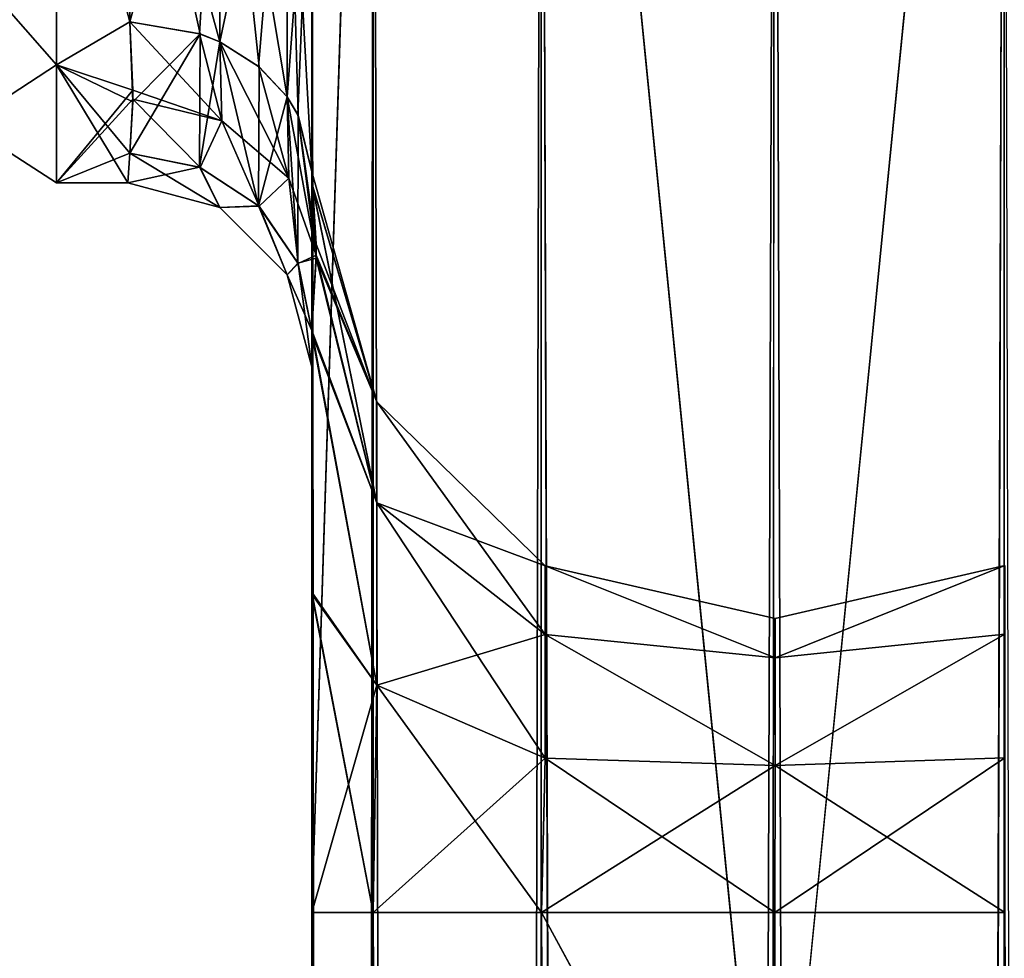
# Model space of a CAD drawing. Extents: x -23 to 700, y -2000 to 0.
# Tile 197 of 210: x 647 to 673, y -73 to -48. Entities that reach past the tile are written whole.
import ezdxf

# ---------------------------------------------------------------- set-up
doc = ezdxf.new("R2010")
doc.units = 0
doc.header["$LTSCALE"] = 72.417309
for name, color, linetype in [('1006', 7, 'CONTINUOUS'), ('1012', 7, 'CONTINUOUS'), ('1021', 7, 'CONTINUOUS'), ('1022', 7, 'CONTINUOUS'), ('1023', 7, 'CONTINUOUS'), ('1027', 7, 'CONTINUOUS'), ('1028', 7, 'CONTINUOUS'), ('1029', 7, 'CONTINUOUS'), ('1030', 7, 'CONTINUOUS'), ('1031', 7, 'CONTINUOUS'), ('1032', 7, 'CONTINUOUS'), ('1034', 7, 'CONTINUOUS'), ('1035', 7, 'CONTINUOUS'), ('1036', 7, 'CONTINUOUS'), ('1037', 7, 'CONTINUOUS'), ('1045', 7, 'CONTINUOUS')]:
    doc.layers.add(name, color=color, linetype=linetype)

msp = doc.modelspace()

# ---------------------------------------------------------------- linework, layer by layer
at = {"layer": '1006', "linetype": 'CONTINUOUS'}
for points in [[(654.45, -13.504, 37.24), (654.45, -12.5, 33.5), (654.45, -56.094, 33.615), (654.45, -13.504, 37.24)], [(654.45, -56.094, 33.615), (654.45, -12.5, 33.5), (654.45, -26.368, 28.948), (654.45, -56.094, 33.615)], [(654.45, -56.095, -33.616), (654.45, -52.012, -25.654), (654.45, -12.5, -33.5), (654.45, -56.095, -33.616)], [(654.45, -12.5, -33.5), (654.45, -52.012, -25.654), (654.45, -26.369, -28.949), (654.45, -12.5, -33.5)], [(654.45, -13.504, -37.24), (654.45, -56.095, -33.616), (654.45, -12.5, -33.5), (654.45, -13.504, -37.24)], [(654.45, -16.257, 39.994), (654.45, -13.504, 37.24), (654.45, -63.189, 39.074), (654.45, -16.257, 39.994)], [(654.45, -63.189, 39.074), (654.45, -13.504, 37.24), (654.45, -56.094, 33.615), (654.45, -63.189, 39.074)], [(654.45, -63.189, -39.074), (654.45, -56.095, -33.616), (654.45, -13.504, -37.24), (654.45, -63.189, -39.074)], [(654.45, -16.257, -39.994), (654.45, -63.189, -39.074), (654.45, -13.504, -37.24), (654.45, -16.257, -39.994)], [(654.45, -20, 41), (654.45, -16.257, 39.994), (654.45, -71.85, 41), (654.45, -20, 41)], [(654.45, -71.85, 41), (654.45, -16.257, 39.994), (654.45, -63.189, 39.074), (654.45, -71.85, 41)], [(654.45, -20, -41), (654.45, -63.189, -39.074), (654.45, -16.257, -39.994), (654.45, -20, -41)], [(654.45, -71.85, -41), (654.45, -63.189, -39.074), (654.45, -20, -41), (654.45, -71.85, -41)], [(654.45, -40.642, 26.093), (654.45, -56.094, 33.615), (654.45, -26.368, 28.948), (654.45, -40.642, 26.093)], [(654.45, -26.369, -28.949), (654.45, -52.012, -25.654), (654.45, -40.642, -26.093), (654.45, -26.369, -28.949)], [(654.45, -52.011, 25.651), (654.45, -56.094, 33.615), (654.45, -40.642, 26.093), (654.45, -52.011, 25.651)], [(654.45, -51.703, 16.708), (654.45, -52.011, 25.651), (654.45, -40.642, 26.093), (654.45, -51.703, 16.708)], [(654.45, -52.012, -25.654), (654.45, -51.703, -16.708), (654.45, -40.642, -26.093), (654.45, -52.012, -25.654)], [(654.45, -57.001, 0), (654.45, -56.02, -7.474), (654.45, -63.137, -1.951), (654.45, -57.001, 0)], [(654.45, -56.02, 7.473), (654.45, -57.001, 0), (654.45, -63.14, 1.949), (654.45, -56.02, 7.473)], [(654.45, -63.14, 1.949), (654.45, -57.001, 0), (654.45, -71.85), (654.45, -63.14, 1.949)], [(654.45, -71.85), (654.45, -57.001, 0), (654.45, -63.137, -1.951), (654.45, -71.85)]]:
    msp.add_3dface(points, dxfattribs=at)
at = {"layer": '1012', "linetype": 'CONTINUOUS'}
for points in [[(649.5, -47.617, -13.826), (647.5, -40, -20.785), (649.447, -39.054, -21.303), (649.5, -47.617, -13.826)], [(649.447, -39.054, 21.303), (647.5, -40, 20.785), (649.5, -47.617, 13.826), (649.447, -39.054, 21.303)], [(647.5, -48.785, -12), (647.5, -40, -20.785), (649.5, -47.617, -13.826), (647.5, -48.785, -12)], [(647.5, -40, 20.785), (647.5, -48.785, 12), (649.5, -47.617, 13.826), (647.5, -40, 20.785)], [(649.584, -49.794, -10.052), (647.5, -48.785, -12), (649.5, -47.617, -13.826), (649.584, -49.794, -10.052)], [(649.5, -47.617, 13.826), (647.5, -48.785, 12), (649.583, -49.475, 10.716), (649.5, -47.617, 13.826)], [(647.5, -52, 0), (647.5, -48.785, -12), (649.444, -52, 0), (647.5, -52, 0)], [(649.444, -52, 0), (647.5, -48.785, -12), (649.5, -51.189, -6.186), (649.444, -52, 0)], [(649.5, -51.189, -6.186), (647.5, -48.785, -12), (649.584, -49.794, -10.052), (649.5, -51.189, -6.186)], [(647.5, -48.785, 12), (647.5, -52, 0), (649.583, -49.475, 10.716), (647.5, -48.785, 12)], [(649.583, -49.475, 10.716), (647.5, -52, 0), (649.584, -49.723, 10.204), (649.583, -49.475, 10.716)], [(649.584, -49.723, 10.204), (647.5, -52, 0), (649.5, -51.189, 6.186), (649.584, -49.723, 10.204)], [(649.5, -51.189, 6.186), (647.5, -52, 0), (649.444, -52, 0), (649.5, -51.189, 6.186)]]:
    msp.add_3dface(points, dxfattribs=at)
at = {"layer": '1021', "linetype": 'CONTINUOUS'}
for points in [[(654.45, -20, 41), (654.45, -71.85, 41), (656.125, -1980, 47.25), (654.45, -20, 41)], [(654.45, -20, 41), (656.125, -1980, 47.25), (656.125, -20, 47.25), (654.45, -20, 41)], [(656.125, -1980, 47.25), (660.697, -1980, 51.823), (656.125, -20, 47.25), (656.125, -1980, 47.25)], [(656.125, -20, 47.25), (660.697, -1980, 51.823), (660.697, -20, 51.823), (656.125, -20, 47.25)], [(667, -1916.55, 53.5), (667, -83.45, 53.5), (660.697, -20, 51.823), (667, -1916.55, 53.5)], [(660.697, -20, 51.823), (667, -83.45, 53.5), (667.05, -20, 53.5), (660.697, -20, 51.823)], [(667.05, -1980, 53.5), (667, -1916.55, 53.5), (660.697, -20, 51.823), (667.05, -1980, 53.5)], [(660.697, -1980, 51.823), (667.05, -1980, 53.5), (660.697, -20, 51.823), (660.697, -1980, 51.823)], [(654.45, -71.85, 41), (654.45, -1928.15, 41), (656.125, -1980, 47.25), (654.45, -71.85, 41)], [(654.45, -1928.15, 41), (654.45, -71.85, 41), (656.125, -71.85, 34.75), (654.45, -1928.15, 41)], [(656.112, -1928.15, 34.773), (654.45, -1928.15, 41), (656.125, -71.85, 34.75), (656.112, -1928.15, 34.773)], [(660.68, -1928.15, 30.186), (656.112, -1928.15, 34.773), (656.125, -71.85, 34.75), (660.68, -1928.15, 30.186)], [(660.702, -71.85, 30.173), (660.68, -1928.15, 30.186), (656.125, -71.85, 34.75), (660.702, -71.85, 30.173)], [(667, -83.45, 28.5), (660.68, -1928.15, 30.186), (660.702, -71.85, 30.173), (667, -83.45, 28.5)], [(667.05, -71.85, 28.5), (667, -83.45, 28.5), (660.702, -71.85, 30.173), (667.05, -71.85, 28.5)]]:
    msp.add_3dface(points, dxfattribs=at)
at = {"layer": '1022', "linetype": 'CONTINUOUS'}
for points in [[(654.45, -71.85, -41), (654.45, -20, -41), (656.125, -20, -47.25), (654.45, -71.85, -41)], [(654.45, -1928.15, -41), (654.45, -71.85, -41), (656.125, -20, -47.25), (654.45, -1928.15, -41)], [(654.45, -1980, -41), (654.45, -1928.15, -41), (656.125, -20, -47.25), (654.45, -1980, -41)], [(656.125, -1980, -47.25), (654.45, -1980, -41), (656.125, -20, -47.25), (656.125, -1980, -47.25)], [(660.697, -1980, -51.823), (656.125, -1980, -47.25), (660.697, -20, -51.823), (660.697, -1980, -51.823)], [(660.697, -20, -51.823), (656.125, -1980, -47.25), (656.125, -20, -47.25), (660.697, -20, -51.823)], [(667, -83.45, -53.5), (660.697, -1980, -51.823), (667.05, -20, -53.5), (667, -83.45, -53.5)], [(667.05, -20, -53.5), (660.697, -1980, -51.823), (660.697, -20, -51.823), (667.05, -20, -53.5)], [(654.45, -71.85, -41), (654.45, -1928.15, -41), (656.112, -1928.15, -34.773), (654.45, -71.85, -41)], [(654.45, -71.85, -41), (656.112, -1928.15, -34.773), (656.125, -71.85, -34.75), (654.45, -71.85, -41)], [(656.112, -1928.15, -34.773), (660.68, -1928.15, -30.186), (656.125, -71.85, -34.75), (656.112, -1928.15, -34.773)], [(656.125, -71.85, -34.75), (660.68, -1928.15, -30.186), (660.702, -71.85, -30.173), (656.125, -71.85, -34.75)], [(660.702, -71.85, -30.173), (660.68, -1928.15, -30.186), (667, -1916.55, -28.5), (660.702, -71.85, -30.173)], [(667, -1916.55, -28.5), (667, -83.45, -28.5), (660.702, -71.85, -30.173), (667, -1916.55, -28.5)], [(660.702, -71.85, -30.173), (667, -83.45, -28.5), (667.05, -71.85, -28.5), (660.702, -71.85, -30.173)]]:
    msp.add_3dface(points, dxfattribs=at)
at = {"layer": '1023', "linetype": 'CONTINUOUS'}
for points in [[(667.05, -1980, -53.5), (667, -1916.55, -53.5), (673.3, -20, -51.825), (667.05, -1980, -53.5)], [(667, -1916.55, -53.5), (667, -83.45, -53.5), (673.3, -20, -51.825), (667, -1916.55, -53.5)], [(667, -83.45, -53.5), (667.05, -20, -53.5), (673.3, -20, -51.825), (667, -83.45, -53.5)], [(673.3, -1980, -51.825), (667.05, -1980, -53.5), (673.3, -20, -51.825), (673.3, -1980, -51.825)], [(677.875, -20, -47.25), (673.3, -1980, -51.825), (673.3, -20, -51.825), (677.875, -20, -47.25)], [(667.05, -71.85, -28.5), (667, -83.45, -28.5), (673.294, -1928.15, -30.171), (667.05, -71.85, -28.5)], [(667.05, -71.85, -28.5), (673.294, -1928.15, -30.171), (673.317, -71.85, -30.185), (667.05, -71.85, -28.5)], [(673.294, -1928.15, -30.171), (677.875, -1928.15, -34.75), (673.317, -71.85, -30.185), (673.294, -1928.15, -30.171)]]:
    msp.add_3dface(points, dxfattribs=at)
at = {"layer": '1027', "linetype": 'CONTINUOUS'}
for points in [[(667.05, -20, 53.5), (667, -83.45, 53.5), (673.3, -1980, 51.825), (667.05, -20, 53.5)], [(673.3, -20, 51.825), (667.05, -20, 53.5), (673.3, -1980, 51.825), (673.3, -20, 51.825)], [(677.875, -1980, 47.25), (673.3, -20, 51.825), (673.3, -1980, 51.825), (677.875, -1980, 47.25)], [(667.05, -1928.15, 28.5), (667, -1916.55, 28.5), (667.05, -71.85, 28.5), (667.05, -1928.15, 28.5)], [(667, -1916.55, 28.5), (667, -83.45, 28.5), (667.05, -71.85, 28.5), (667, -1916.55, 28.5)], [(673.294, -1928.15, 30.171), (667.05, -1928.15, 28.5), (667.05, -71.85, 28.5), (673.294, -1928.15, 30.171)], [(673.317, -71.85, 30.185), (673.294, -1928.15, 30.171), (667.05, -71.85, 28.5), (673.317, -71.85, 30.185)], [(677.875, -1928.15, 34.75), (673.294, -1928.15, 30.171), (673.317, -71.85, 30.185), (677.875, -1928.15, 34.75)]]:
    msp.add_3dface(points, dxfattribs=at)
at = {"layer": '1028', "linetype": 'CONTINUOUS'}
for points in [[(654.45, -71.85), (654.45, -1928.15), (656.112, -1928.15, 6.227), (654.45, -71.85)], [(654.45, -1928.15), (654.45, -71.85), (656.125, -71.85, -6.25), (654.45, -1928.15)], [(654.45, -71.85), (656.112, -1928.15, 6.227), (656.125, -71.85, 6.25), (654.45, -71.85)], [(656.112, -1928.15, -6.227), (654.45, -1928.15), (656.125, -71.85, -6.25), (656.112, -1928.15, -6.227)], [(656.112, -1928.15, 6.227), (660.68, -1928.15, 10.814), (656.125, -71.85, 6.25), (656.112, -1928.15, 6.227)], [(660.68, -1928.15, -10.814), (656.112, -1928.15, -6.227), (656.125, -71.85, -6.25), (660.68, -1928.15, -10.814)], [(656.125, -71.85, 6.25), (660.68, -1928.15, 10.814), (660.702, -71.85, 10.827), (656.125, -71.85, 6.25)], [(660.702, -71.85, -10.827), (660.68, -1928.15, -10.814), (656.125, -71.85, -6.25), (660.702, -71.85, -10.827)], [(660.702, -71.85, 10.827), (660.68, -1928.15, 10.814), (667, -1916.55, 12.5), (660.702, -71.85, 10.827)], [(667, -83.45, -12.5), (660.68, -1928.15, -10.814), (660.702, -71.85, -10.827), (667, -83.45, -12.5)], [(667, -1916.55, 12.5), (667, -83.45, 12.5), (660.702, -71.85, 10.827), (667, -1916.55, 12.5)], [(660.702, -71.85, 10.827), (667, -83.45, 12.5), (667.05, -71.85, 12.5), (660.702, -71.85, 10.827)], [(667.05, -71.85, -12.5), (667, -83.45, -12.5), (660.702, -71.85, -10.827), (667.05, -71.85, -12.5)]]:
    msp.add_3dface(points, dxfattribs=at)
at = {"layer": '1029', "linetype": 'CONTINUOUS'}
for points in [[(654.45, -51.703, -16.708), (654.45, -52.012, -25.654), (656.225, -57.957, -23.671), (654.45, -51.703, -16.708)], [(654.574, -54.051, -12.011), (654.45, -51.703, -16.708), (656.225, -57.957, -17.329), (654.574, -54.051, -12.011)], [(656.225, -57.957, -17.329), (654.45, -51.703, -16.708), (656.225, -57.957, -23.671), (656.225, -57.957, -17.329)], [(654.45, -52.012, -25.654), (654.45, -56.095, -33.616), (656.225, -60.709, -29.385), (654.45, -52.012, -25.654)], [(656.225, -57.957, -23.671), (654.45, -52.012, -25.654), (656.225, -60.709, -29.385), (656.225, -57.957, -23.671)], [(654.45, -56.02, -7.474), (654.574, -54.051, -12.011), (656.225, -60.709, -11.615), (654.45, -56.02, -7.474)], [(656.225, -60.709, -11.615), (654.574, -54.051, -12.011), (656.225, -57.957, -17.329), (656.225, -60.709, -11.615)], [(654.45, -63.137, -1.951), (654.45, -56.02, -7.474), (656.225, -65.667, -7.661), (654.45, -63.137, -1.951)], [(656.225, -65.667, -7.661), (654.45, -56.02, -7.474), (656.225, -60.709, -11.615), (656.225, -65.667, -7.661)], [(654.45, -56.095, -33.616), (654.45, -63.189, -39.074), (656.225, -65.667, -33.339), (654.45, -56.095, -33.616)], [(656.225, -60.709, -29.385), (654.45, -56.095, -33.616), (656.225, -65.667, -33.339), (656.225, -60.709, -29.385)], [(656.225, -60.709, -11.615), (656.225, -57.957, -17.329), (660.806, -64.289, -14.47), (656.225, -60.709, -11.615)], [(656.225, -57.957, -17.329), (656.225, -57.957, -23.671), (660.806, -62.421, -18.348), (656.225, -57.957, -17.329)], [(660.806, -64.289, -14.47), (656.225, -57.957, -17.329), (660.806, -62.421, -18.348), (660.806, -64.289, -14.47)], [(656.225, -57.957, -23.671), (656.225, -60.709, -29.385), (660.806, -62.421, -22.652), (656.225, -57.957, -23.671)], [(660.806, -62.421, -18.348), (656.225, -57.957, -23.671), (660.806, -62.421, -22.652), (660.806, -62.421, -18.348)], [(656.225, -65.667, -7.661), (656.225, -60.709, -11.615), (660.806, -67.654, -11.786), (656.225, -65.667, -7.661)], [(660.806, -67.654, -11.786), (656.225, -60.709, -11.615), (660.806, -64.289, -14.47), (660.806, -67.654, -11.786)], [(656.225, -60.709, -29.385), (656.225, -65.667, -33.339), (660.806, -64.289, -26.53), (656.225, -60.709, -29.385)], [(660.806, -62.421, -22.652), (656.225, -60.709, -29.385), (660.806, -64.289, -26.53), (660.806, -62.421, -22.652)], [(660.806, -64.289, -14.47), (660.806, -62.421, -18.348), (667.063, -64.922, -16.5), (660.806, -64.289, -14.47)], [(660.806, -62.421, -18.348), (660.806, -62.421, -22.652), (667.063, -63.85, -20.5), (660.806, -62.421, -18.348)], [(667.063, -64.922, -16.5), (660.806, -62.421, -18.348), (667.063, -63.85, -20.5), (667.063, -64.922, -16.5)], [(660.806, -62.421, -22.652), (660.806, -64.289, -26.53), (667.063, -64.922, -24.5), (660.806, -62.421, -22.652)], [(667.063, -63.85, -20.5), (660.806, -62.421, -22.652), (667.063, -64.922, -24.5), (667.063, -63.85, -20.5)], [(667.063, -64.922, -16.5), (667.063, -63.85, -20.5), (673.317, -62.408, -18.345), (667.063, -64.922, -16.5)], [(667.063, -64.922, -16.5), (673.317, -62.408, -18.345), (673.317, -64.278, -14.462), (667.063, -64.922, -16.5)], [(667.063, -63.85, -20.5), (667.063, -64.922, -24.5), (673.317, -62.408, -22.655), (667.063, -63.85, -20.5)], [(667.063, -63.85, -20.5), (673.317, -62.408, -22.655), (673.317, -62.408, -18.345), (667.063, -63.85, -20.5)], [(667.063, -64.922, -24.5), (673.317, -64.278, -26.538), (673.317, -62.408, -22.655), (667.063, -64.922, -24.5)], [(654.45, -71.85), (654.45, -63.137, -1.951), (656.125, -71.85, -6.25), (654.45, -71.85)], [(656.125, -71.85, -6.25), (654.45, -63.137, -1.951), (656.225, -65.667, -7.661), (656.125, -71.85, -6.25)], [(654.45, -63.189, -39.074), (654.45, -71.85, -41), (656.225, -65.667, -33.339), (654.45, -63.189, -39.074)], [(660.806, -64.289, -26.53), (656.225, -65.667, -33.339), (660.806, -67.654, -29.214), (660.806, -64.289, -26.53)], [(660.806, -67.654, -11.786), (660.806, -64.289, -14.47), (667.063, -67.85, -13.572), (660.806, -67.654, -11.786)], [(667.063, -67.85, -13.572), (660.806, -64.289, -14.47), (667.063, -64.922, -16.5), (667.063, -67.85, -13.572)], [(660.806, -64.289, -26.53), (660.806, -67.654, -29.214), (667.063, -67.85, -27.428), (660.806, -64.289, -26.53)], [(667.063, -64.922, -24.5), (660.806, -64.289, -26.53), (667.063, -67.85, -27.428), (667.063, -64.922, -24.5)], [(667.063, -67.85, -13.572), (667.063, -64.922, -16.5), (673.317, -64.278, -14.462), (667.063, -67.85, -13.572)], [(667.063, -67.85, -13.572), (673.317, -64.278, -14.462), (673.317, -67.648, -11.775), (667.063, -67.85, -13.572)], [(667.063, -64.922, -24.5), (667.063, -67.85, -27.428), (673.317, -64.278, -26.538), (667.063, -64.922, -24.5)], [(667.063, -67.85, -27.428), (673.317, -67.648, -29.225), (673.317, -64.278, -26.538), (667.063, -67.85, -27.428)], [(654.45, -71.85, -41), (656.125, -71.85, -34.75), (656.225, -65.667, -33.339), (654.45, -71.85, -41)], [(656.225, -65.667, -33.339), (656.125, -71.85, -34.75), (660.806, -67.654, -29.214), (656.225, -65.667, -33.339)], [(660.702, -71.85, -10.827), (656.125, -71.85, -6.25), (656.225, -65.667, -7.661), (660.702, -71.85, -10.827)], [(660.702, -71.85, -10.827), (656.225, -65.667, -7.661), (660.806, -67.654, -11.786), (660.702, -71.85, -10.827)], [(656.125, -71.85, -34.75), (660.702, -71.85, -30.173), (660.806, -67.654, -29.214), (656.125, -71.85, -34.75)], [(660.806, -67.654, -29.214), (660.702, -71.85, -30.173), (667.063, -67.85, -27.428), (660.806, -67.654, -29.214)], [(667.05, -71.85, -12.5), (660.702, -71.85, -10.827), (660.806, -67.654, -11.786), (667.05, -71.85, -12.5)], [(667.05, -71.85, -12.5), (660.806, -67.654, -11.786), (667.063, -67.85, -13.572), (667.05, -71.85, -12.5)], [(667.05, -71.85, -28.5), (673.317, -71.85, -30.185), (673.317, -67.648, -29.225), (667.05, -71.85, -28.5)], [(667.063, -67.85, -27.428), (667.05, -71.85, -28.5), (673.317, -67.648, -29.225), (667.063, -67.85, -27.428)], [(673.317, -71.85, -10.815), (667.063, -67.85, -13.572), (673.317, -67.648, -11.775), (673.317, -71.85, -10.815)], [(660.702, -71.85, -30.173), (667.05, -71.85, -28.5), (667.063, -67.85, -27.428), (660.702, -71.85, -30.173)], [(667.05, -71.85, -12.5), (667.063, -67.85, -13.572), (673.317, -71.85, -10.815), (667.05, -71.85, -12.5)]]:
    msp.add_3dface(points, dxfattribs=at)
at = {"layer": '1030', "linetype": 'CONTINUOUS'}
for points in [[(667.05, -71.85, 12.5), (667, -83.45, 12.5), (673.294, -1928.15, 10.829), (667.05, -71.85, 12.5)], [(667.05, -1928.15, -12.5), (667, -1916.55, -12.5), (667.05, -71.85, -12.5), (667.05, -1928.15, -12.5)], [(667, -1916.55, -12.5), (667, -83.45, -12.5), (667.05, -71.85, -12.5), (667, -1916.55, -12.5)], [(667.05, -1928.15, -12.5), (667.05, -71.85, -12.5), (673.294, -1928.15, -10.829), (667.05, -1928.15, -12.5)], [(667.05, -71.85, -12.5), (673.317, -71.85, -10.815), (673.294, -1928.15, -10.829), (667.05, -71.85, -12.5)], [(667.05, -71.85, 12.5), (673.294, -1928.15, 10.829), (673.317, -71.85, 10.815), (667.05, -71.85, 12.5)], [(673.294, -1928.15, -10.829), (673.317, -71.85, -10.815), (677.875, -1928.15, -6.25), (673.294, -1928.15, -10.829)], [(673.294, -1928.15, 10.829), (677.875, -1928.15, 6.25), (673.317, -71.85, 10.815), (673.294, -1928.15, 10.829)]]:
    msp.add_3dface(points, dxfattribs=at)
at = {"layer": '1031', "linetype": 'CONTINUOUS'}
for points in [[(654.45, -52.011, 25.651), (654.45, -51.703, 16.708), (656.225, -57.957, 23.671), (654.45, -52.011, 25.651)], [(654.45, -51.703, 16.708), (654.573, -53.667, 12.83), (656.225, -57.957, 17.329), (654.45, -51.703, 16.708)], [(656.225, -57.957, 23.671), (654.45, -51.703, 16.708), (656.225, -57.957, 17.329), (656.225, -57.957, 23.671)], [(654.45, -56.094, 33.615), (654.45, -52.011, 25.651), (656.225, -60.709, 29.385), (654.45, -56.094, 33.615)], [(656.225, -60.709, 29.385), (654.45, -52.011, 25.651), (656.225, -57.957, 23.671), (656.225, -60.709, 29.385)], [(654.573, -53.667, 12.83), (654.574, -53.964, 12.198), (656.225, -57.957, 17.329), (654.573, -53.667, 12.83)], [(654.574, -53.964, 12.198), (654.45, -56.02, 7.473), (656.225, -60.709, 11.615), (654.574, -53.964, 12.198)], [(656.225, -57.957, 17.329), (654.574, -53.964, 12.198), (656.225, -60.709, 11.615), (656.225, -57.957, 17.329)], [(654.45, -56.02, 7.473), (654.45, -63.14, 1.949), (656.225, -65.667, 7.661), (654.45, -56.02, 7.473)], [(656.225, -60.709, 11.615), (654.45, -56.02, 7.473), (656.225, -65.667, 7.661), (656.225, -60.709, 11.615)], [(654.45, -63.189, 39.074), (654.45, -56.094, 33.615), (656.225, -65.667, 33.339), (654.45, -63.189, 39.074)], [(656.225, -65.667, 33.339), (654.45, -56.094, 33.615), (656.225, -60.709, 29.385), (656.225, -65.667, 33.339)], [(656.225, -60.709, 29.385), (656.225, -57.957, 23.671), (660.806, -64.289, 26.53), (656.225, -60.709, 29.385)], [(656.225, -57.957, 23.671), (656.225, -57.957, 17.329), (660.806, -62.421, 22.652), (656.225, -57.957, 23.671)], [(660.806, -64.289, 26.53), (656.225, -57.957, 23.671), (660.806, -62.421, 22.652), (660.806, -64.289, 26.53)], [(656.225, -57.957, 17.329), (656.225, -60.709, 11.615), (660.806, -62.421, 18.348), (656.225, -57.957, 17.329)], [(660.806, -62.421, 22.652), (656.225, -57.957, 17.329), (660.806, -62.421, 18.348), (660.806, -62.421, 22.652)], [(656.225, -65.667, 33.339), (656.225, -60.709, 29.385), (660.806, -67.654, 29.214), (656.225, -65.667, 33.339)], [(660.806, -67.654, 29.214), (656.225, -60.709, 29.385), (660.806, -64.289, 26.53), (660.806, -67.654, 29.214)], [(656.225, -60.709, 11.615), (656.225, -65.667, 7.661), (660.806, -64.289, 14.47), (656.225, -60.709, 11.615)], [(660.806, -62.421, 18.348), (656.225, -60.709, 11.615), (660.806, -64.289, 14.47), (660.806, -62.421, 18.348)], [(660.806, -64.289, 26.53), (660.806, -62.421, 22.652), (667.063, -64.922, 24.5), (660.806, -64.289, 26.53)], [(660.806, -62.421, 22.652), (660.806, -62.421, 18.348), (667.063, -63.85, 20.5), (660.806, -62.421, 22.652)], [(667.063, -64.922, 24.5), (660.806, -62.421, 22.652), (667.063, -63.85, 20.5), (667.063, -64.922, 24.5)], [(660.806, -62.421, 18.348), (660.806, -64.289, 14.47), (667.063, -64.922, 16.5), (660.806, -62.421, 18.348)], [(667.063, -63.85, 20.5), (660.806, -62.421, 18.348), (667.063, -64.922, 16.5), (667.063, -63.85, 20.5)], [(667.063, -64.922, 24.5), (667.063, -63.85, 20.5), (673.317, -62.408, 22.655), (667.063, -64.922, 24.5)], [(667.063, -64.922, 24.5), (673.317, -62.408, 22.655), (673.317, -64.278, 26.538), (667.063, -64.922, 24.5)], [(667.063, -63.85, 20.5), (667.063, -64.922, 16.5), (673.317, -62.408, 18.345), (667.063, -63.85, 20.5)], [(667.063, -63.85, 20.5), (673.317, -62.408, 18.345), (673.317, -62.408, 22.655), (667.063, -63.85, 20.5)], [(667.063, -64.922, 16.5), (673.317, -64.278, 14.462), (673.317, -62.408, 18.345), (667.063, -64.922, 16.5)], [(654.45, -63.14, 1.949), (654.45, -71.85), (656.225, -65.667, 7.661), (654.45, -63.14, 1.949)], [(654.45, -71.85, 41), (654.45, -63.189, 39.074), (656.125, -71.85, 34.75), (654.45, -71.85, 41)], [(656.125, -71.85, 34.75), (654.45, -63.189, 39.074), (656.225, -65.667, 33.339), (656.125, -71.85, 34.75)], [(660.806, -64.289, 14.47), (656.225, -65.667, 7.661), (660.806, -67.654, 11.786), (660.806, -64.289, 14.47)], [(660.806, -67.654, 29.214), (660.806, -64.289, 26.53), (667.063, -67.85, 27.428), (660.806, -67.654, 29.214)], [(667.063, -67.85, 27.428), (660.806, -64.289, 26.53), (667.063, -64.922, 24.5), (667.063, -67.85, 27.428)], [(660.806, -64.289, 14.47), (660.806, -67.654, 11.786), (667.063, -67.85, 13.572), (660.806, -64.289, 14.47)], [(667.063, -64.922, 16.5), (660.806, -64.289, 14.47), (667.063, -67.85, 13.572), (667.063, -64.922, 16.5)], [(667.063, -67.85, 27.428), (667.063, -64.922, 24.5), (673.317, -64.278, 26.538), (667.063, -67.85, 27.428)], [(667.063, -67.85, 27.428), (673.317, -64.278, 26.538), (673.317, -67.648, 29.225), (667.063, -67.85, 27.428)], [(667.063, -64.922, 16.5), (667.063, -67.85, 13.572), (673.317, -64.278, 14.462), (667.063, -64.922, 16.5)], [(667.063, -67.85, 13.572), (673.317, -67.648, 11.775), (673.317, -64.278, 14.462), (667.063, -67.85, 13.572)], [(654.45, -71.85), (656.125, -71.85, 6.25), (656.225, -65.667, 7.661), (654.45, -71.85)], [(660.702, -71.85, 30.173), (656.125, -71.85, 34.75), (656.225, -65.667, 33.339), (660.702, -71.85, 30.173)], [(656.225, -65.667, 7.661), (656.125, -71.85, 6.25), (660.806, -67.654, 11.786), (656.225, -65.667, 7.661)], [(660.702, -71.85, 30.173), (656.225, -65.667, 33.339), (660.806, -67.654, 29.214), (660.702, -71.85, 30.173)], [(656.125, -71.85, 6.25), (660.702, -71.85, 10.827), (660.806, -67.654, 11.786), (656.125, -71.85, 6.25)], [(667.05, -71.85, 28.5), (660.702, -71.85, 30.173), (660.806, -67.654, 29.214), (667.05, -71.85, 28.5)], [(660.806, -67.654, 11.786), (660.702, -71.85, 10.827), (667.063, -67.85, 13.572), (660.806, -67.654, 11.786)], [(667.05, -71.85, 28.5), (660.806, -67.654, 29.214), (667.063, -67.85, 27.428), (667.05, -71.85, 28.5)], [(667.05, -71.85, 12.5), (673.317, -71.85, 10.815), (673.317, -67.648, 11.775), (667.05, -71.85, 12.5)], [(667.063, -67.85, 13.572), (667.05, -71.85, 12.5), (673.317, -67.648, 11.775), (667.063, -67.85, 13.572)], [(673.317, -71.85, 30.185), (667.063, -67.85, 27.428), (673.317, -67.648, 29.225), (673.317, -71.85, 30.185)], [(660.702, -71.85, 10.827), (667.05, -71.85, 12.5), (667.063, -67.85, 13.572), (660.702, -71.85, 10.827)], [(673.317, -71.85, 30.185), (667.05, -71.85, 28.5), (667.063, -67.85, 27.428), (673.317, -71.85, 30.185)]]:
    msp.add_3dface(points, dxfattribs=at)
at = {"layer": '1032', "linetype": 'CONTINUOUS'}
for points in [[(649.447, -39.054, -21.303), (651.947, -38.728, -22.213), (651.949, -48.164, -14.212), (649.447, -39.054, -21.303)], [(653.781, -39.525, -23.863), (653.781, -49.662, -15.267), (651.947, -38.728, -22.213), (653.781, -39.525, -23.863)], [(651.947, -38.728, -22.213), (653.781, -49.662, -15.267), (653.017, -48.84, -14.689), (651.947, -38.728, -22.213)], [(651.949, -48.164, -14.212), (651.947, -38.728, -22.213), (653.017, -48.84, -14.689), (651.949, -48.164, -14.212)], [(649.5, -47.617, -13.826), (649.447, -39.054, -21.303), (651.413, -47.945, -14.058), (649.5, -47.617, -13.826)], [(649.447, -39.054, -21.303), (651.949, -48.164, -14.212), (651.413, -47.945, -14.058), (649.447, -39.054, -21.303)], [(654.45, -40.642, -26.093), (654.45, -51.703, -16.708), (653.781, -39.525, -23.863), (654.45, -40.642, -26.093)], [(653.781, -39.525, -23.863), (654.45, -51.703, -16.708), (654.079, -50.159, -15.618), (653.781, -39.525, -23.863)], [(653.781, -49.662, -15.267), (653.781, -39.525, -23.863), (654.079, -50.159, -15.618), (653.781, -49.662, -15.267)]]:
    msp.add_3dface(points, dxfattribs=at)
at = {"layer": '1034', "linetype": 'CONTINUOUS'}
for points in [[(649.447, -39.054, 21.303), (649.5, -47.617, 13.826), (651.947, -38.728, 22.213), (649.447, -39.054, 21.303)], [(651.947, -38.728, 22.213), (649.5, -47.617, 13.826), (651.398, -47.94, 14.054), (651.947, -38.728, 22.213)], [(651.947, -48.163, 14.211), (651.947, -38.728, 22.213), (651.398, -47.94, 14.054), (651.947, -48.163, 14.211)], [(651.947, -48.163, 14.211), (653.781, -39.525, 23.863), (651.947, -38.728, 22.213), (651.947, -48.163, 14.211)], [(653.003, -48.829, 14.68), (653.781, -39.525, 23.863), (651.947, -48.163, 14.211), (653.003, -48.829, 14.68)], [(653.781, -49.661, 15.267), (653.781, -39.525, 23.863), (653.003, -48.829, 14.68), (653.781, -49.661, 15.267)], [(653.781, -49.661, 15.267), (654.45, -40.642, 26.093), (653.781, -39.525, 23.863), (653.781, -49.661, 15.267)], [(654.074, -50.149, 15.611), (654.45, -40.642, 26.093), (653.781, -49.661, 15.267), (654.074, -50.149, 15.611)], [(654.45, -51.703, 16.708), (654.45, -40.642, 26.093), (654.074, -50.149, 15.611), (654.45, -51.703, 16.708)]]:
    msp.add_3dface(points, dxfattribs=at)
at = {"layer": '1035', "linetype": 'CONTINUOUS'}
for points in [[(649.5, -47.617, 13.826), (649.583, -49.475, 10.716), (652.007, -50.308, 10.43), (649.5, -47.617, 13.826)], [(651.398, -47.94, 14.054), (649.5, -47.617, 13.826), (652.007, -50.308, 10.43), (651.398, -47.94, 14.054)], [(651.947, -48.163, 14.211), (651.398, -47.94, 14.054), (652.007, -50.308, 10.43), (651.947, -48.163, 14.211)], [(653.003, -48.829, 14.68), (651.947, -48.163, 14.211), (653.823, -51.868, 11.159), (653.003, -48.829, 14.68)], [(651.947, -48.163, 14.211), (652.007, -50.308, 10.43), (653.823, -51.868, 11.159), (651.947, -48.163, 14.211)], [(653.781, -49.661, 15.267), (653.003, -48.829, 14.68), (653.823, -51.868, 11.159), (653.781, -49.661, 15.267)], [(649.583, -49.475, 10.716), (649.584, -49.723, 10.204), (652.007, -50.308, 10.43), (649.583, -49.475, 10.716)], [(649.584, -49.723, 10.204), (649.5, -51.189, 6.186), (651.413, -51.577, 6.289), (649.584, -49.723, 10.204)], [(649.584, -49.723, 10.204), (651.413, -51.577, 6.289), (652.007, -50.308, 10.43), (649.584, -49.723, 10.204)], [(654.574, -53.964, 12.198), (654.074, -50.149, 15.611), (653.781, -49.661, 15.267), (654.574, -53.964, 12.198)], [(654.574, -53.964, 12.198), (653.781, -49.661, 15.267), (653.823, -51.868, 11.159), (654.574, -53.964, 12.198)], [(651.413, -51.577, 6.289), (653.017, -52.635, 6.571), (652.007, -50.308, 10.43), (651.413, -51.577, 6.289)], [(652.007, -50.308, 10.43), (653.017, -52.635, 6.571), (653.823, -51.868, 11.159), (652.007, -50.308, 10.43)], [(654.573, -53.667, 12.83), (654.45, -51.703, 16.708), (654.074, -50.149, 15.611), (654.573, -53.667, 12.83)], [(654.574, -53.964, 12.198), (654.573, -53.667, 12.83), (654.074, -50.149, 15.611), (654.574, -53.964, 12.198)], [(653.017, -52.635, 6.571), (654.079, -54.195, 6.987), (653.823, -51.868, 11.159), (653.017, -52.635, 6.571)], [(654.079, -54.195, 6.987), (654.574, -53.964, 12.198), (653.823, -51.868, 11.159), (654.079, -54.195, 6.987)], [(654.45, -56.02, 7.473), (654.574, -53.964, 12.198), (654.079, -54.195, 6.987), (654.45, -56.02, 7.473)]]:
    msp.add_3dface(points, dxfattribs=at)
at = {"layer": '1036', "linetype": 'CONTINUOUS'}
for points in [[(649.5, -51.189, 6.186), (649.444, -52, 0), (651.946, -52.668, 0), (649.5, -51.189, 6.186)], [(649.444, -52, 0), (649.5, -51.189, -6.186), (651.398, -51.571, -6.287), (649.444, -52, 0)], [(651.413, -51.577, 6.289), (649.5, -51.189, 6.186), (651.946, -52.668, 0), (651.413, -51.577, 6.289)], [(649.444, -52, 0), (651.398, -51.571, -6.287), (651.946, -52.668, 0), (649.444, -52, 0)], [(651.398, -51.571, -6.287), (653.003, -52.621, -6.568), (651.946, -52.668, 0), (651.398, -51.571, -6.287)], [(653.017, -52.635, 6.571), (651.413, -51.577, 6.289), (651.946, -52.668, 0), (653.017, -52.635, 6.571)], [(651.946, -52.668, 0), (653.003, -52.621, -6.568), (653.779, -54.498, 0), (651.946, -52.668, 0)], [(653.017, -52.635, 6.571), (651.946, -52.668, 0), (653.779, -54.498, 0), (653.017, -52.635, 6.571)], [(653.003, -52.621, -6.568), (654.074, -54.183, -6.984), (653.779, -54.498, 0), (653.003, -52.621, -6.568)], [(654.079, -54.195, 6.987), (653.017, -52.635, 6.571), (653.779, -54.498, 0), (654.079, -54.195, 6.987)], [(654.074, -54.183, -6.984), (654.45, -56.02, -7.474), (653.779, -54.498, 0), (654.074, -54.183, -6.984)], [(654.45, -57.001, 0), (654.079, -54.195, 6.987), (653.779, -54.498, 0), (654.45, -57.001, 0)], [(654.45, -57.001, 0), (654.45, -56.02, 7.473), (654.079, -54.195, 6.987), (654.45, -57.001, 0)], [(654.45, -56.02, -7.474), (654.45, -57.001, 0), (653.779, -54.498, 0), (654.45, -56.02, -7.474)]]:
    msp.add_3dface(points, dxfattribs=at)
at = {"layer": '1037', "linetype": 'CONTINUOUS'}
for points in [[(649.584, -49.794, -10.052), (649.5, -47.617, -13.826), (651.413, -47.945, -14.058), (649.584, -49.794, -10.052)], [(649.5, -51.189, -6.186), (649.584, -49.794, -10.052), (651.413, -47.945, -14.058), (649.5, -51.189, -6.186)], [(649.5, -51.189, -6.186), (651.413, -47.945, -14.058), (651.398, -51.571, -6.287), (649.5, -51.189, -6.186)], [(651.413, -47.945, -14.058), (651.949, -48.164, -14.212), (651.398, -51.571, -6.287), (651.413, -47.945, -14.058)], [(651.949, -48.164, -14.212), (653.003, -52.621, -6.568), (651.398, -51.571, -6.287), (651.949, -48.164, -14.212)], [(651.949, -48.164, -14.212), (653.017, -48.84, -14.689), (653.003, -52.621, -6.568), (651.949, -48.164, -14.212)], [(653.017, -48.84, -14.689), (653.781, -49.662, -15.267), (653.003, -52.621, -6.568), (653.017, -48.84, -14.689)], [(653.781, -49.662, -15.267), (654.074, -54.183, -6.984), (653.003, -52.621, -6.568), (653.781, -49.662, -15.267)], [(653.781, -49.662, -15.267), (654.079, -50.159, -15.618), (654.074, -54.183, -6.984), (653.781, -49.662, -15.267)], [(654.079, -50.159, -15.618), (654.574, -54.051, -12.011), (654.074, -54.183, -6.984), (654.079, -50.159, -15.618)], [(654.45, -51.703, -16.708), (654.574, -54.051, -12.011), (654.079, -50.159, -15.618), (654.45, -51.703, -16.708)], [(654.574, -54.051, -12.011), (654.45, -56.02, -7.474), (654.074, -54.183, -6.984), (654.574, -54.051, -12.011)]]:
    msp.add_3dface(points, dxfattribs=at)
at = {"layer": '1045', "linetype": 'CONTINUOUS'}
for points in [[(647.5, -40, -20.785), (647.5, -48.785, -12), (645.025, -45.962, -14.325), (647.5, -40, -20.785)], [(647.5, -48.785, 12), (647.5, -40, 20.785), (645.025, -45.962, 14.325), (647.5, -48.785, 12)], [(647.5, -48.785, -12), (645.025, -50.399, -5.112), (645.025, -45.962, -14.325), (647.5, -48.785, -12)], [(647.5, -48.785, 12), (645.025, -45.962, 14.325), (645.025, -50.399, 5.112), (647.5, -48.785, 12)], [(647.5, -48.785, -12), (647.5, -52, 0), (645.025, -50.399, -5.112), (647.5, -48.785, -12)], [(647.5, -52, 0), (647.5, -48.785, 12), (645.025, -50.399, 5.112), (647.5, -52, 0)], [(647.5, -52, 0), (645.025, -50.399, 5.112), (645.025, -50.399, -5.112), (647.5, -52, 0)]]:
    msp.add_3dface(points, dxfattribs=at)

doc.saveas('drawing.dxf')
